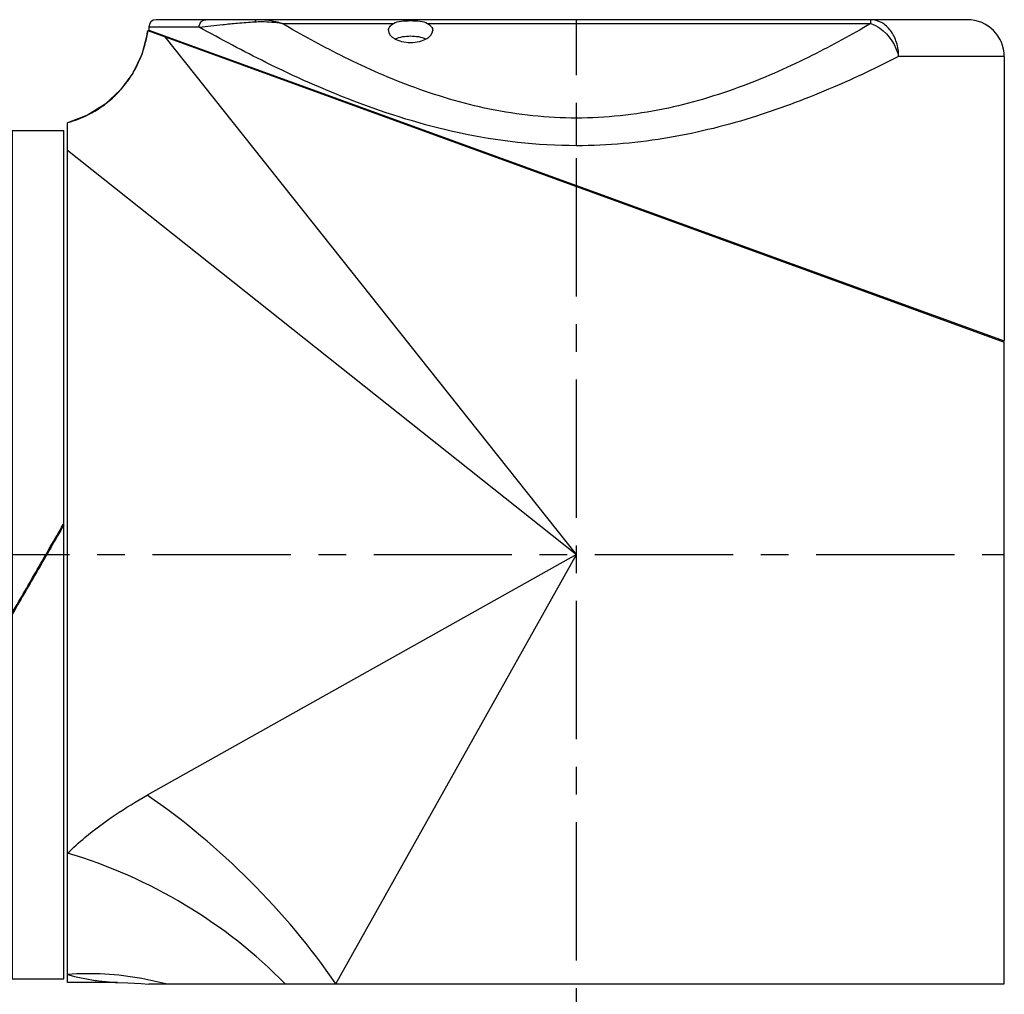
# Model space of a CAD drawing. Header units: millimetres. Extents: x 12 to 2508, y 25 to 1770.
# Tile 11 of 53: x 1514 to 1648, y 445 to 578. Entities that reach past the tile are written whole.
import ezdxf

# ---------------------------------------------------------------- set-up
doc = ezdxf.new("R2010")
doc.units = ezdxf.units.MM
doc.linetypes.add('CENTER', pattern=[0.6, 0.375, -0.075, 0.075, -0.075])
for name, color, linetype in [('COVER_M_PBL34', 7, 'Continuous'), ('HOLDER_M_PBL25', 7, 'Continuous'), ('MODULE_M_ABL24', 7, 'Continuous'), ('new_view_6_VBL0', 7, 'Continuous'), ('RING_M_PBL28', 7, 'Continuous')]:
    doc.layers.add(name, color=color, linetype=linetype)

# ---------------------------------------------------------------- blocks, each defined once
blk = doc.blocks.new('HOLDER_M_PBL25', base_point=(2224.52, 779.02))
at = {"layer": 'HOLDER_M_PBL25', "color": 7}
for p, q in [((2171.89, 843.64), (2288.02, 801.4)), ((2161.02, 714.6), (2161.02, 831.14)), ((2288.02, 714.4), (2288.02, 801.4)), ((2167.76, 714.6), (2161.02, 714.6)), ((2172.04, 714.4), (2288.02, 714.4))]:
    blk.add_line(p, q, dxfattribs=at)
at = {"layer": 'HOLDER_M_PBL25', "color": 2}
for p, q in [((2230.02, 772.6), (2174.25, 842.78)), ((2161.02, 827.42), (2230.02, 772.6)), ((2230.02, 772.6), (2171.82, 739.98)), ((2197.4, 714.4), (2230.02, 772.6))]:
    blk.add_line(p, q, dxfattribs=at)
at = {"layer": 'HOLDER_M_PBL25', "color": 7}
for points in [[(2171.89, 843.64), (2171.81, 843.12), (2171.09, 840.4), (2169.86, 837.85), (2168.18, 835.58), (2166.11, 833.67), (2163.71, 832.17), (2161.02, 831.14)], [(2167.76, 714.6), (2169.2, 714.57), (2171.01, 714.48), (2172.04, 714.39)]]:
    blk.add_lwpolyline(points, dxfattribs=at)
at = {"layer": 'HOLDER_M_PBL25', "color": 2}
for centre, radius, start, end in [((2157, 845.6), 15.02, 345.4846, 352.5081), ((2157.01, 845.6), 15, 340.5411, 345.4889), ((2157.01, 845.6), 15, 334.8519, 340.5335), ((2157.02, 845.6), 15, 329.6609, 334.8517), ((2157, 845.61), 15.03, 323.7221, 329.6549), ((2157.02, 845.59), 14.99, 318.74, 323.7226), ((2157.02, 845.6), 15, 307.7356, 312.1862), ((2157, 845.61), 15.02, 312.1857, 318.7315), ((2157.01, 845.61), 15.02, 299.9503, 307.7276), ((2157, 845.64), 15.04, 285.6821, 296.6662), ((2157.03, 845.57), 14.97, 296.6779, 299.9475), ((2157.04, 845.51), 14.91, 285.4656, 285.6672)]:
    blk.add_arc(centre, radius, start, end, dxfattribs=at)
for points, knots in [([(2161.02, 732.13), (2161.77, 732.87), (2165.09, 735.85), (2168.85, 738.32), (2171.82, 739.98)], [0, 0, 0, 0, 0.236441, 1, 1, 1, 1]), ([(2197.4, 714.4), (2193.99, 719.39), (2186.12, 728.7), (2176.82, 736.56), (2171.82, 739.98)], [0, 0, 0, 0, 0.499996, 1, 1, 1, 1]), ([(2190.51, 714.4), (2186.5, 718.53), (2177.27, 725.73), (2166.59, 730.5), (2161.02, 732.13)], [0, 0, 0, 0, 0.498053, 1, 1, 1, 1]), ([(2174.32, 714.4), (2173.25, 714.69), (2168.89, 715.67), (2164.37, 715.92), (2161.02, 715.69)], [0, 0, 0, 0, 0.248874, 1, 1, 1, 1]), ([(2161.02, 715.69), (2162.24, 715.31), (2164.12, 714.94), (2166.39, 714.7), (2167.38, 714.61), (2167.75, 714.6)], [0, 0, 0, 0, 0.560649, 0.837663, 1, 1, 1, 1])]:
    blk.add_open_spline(points, degree=3, knots=knots, dxfattribs=at)
blk = doc.blocks.new('COVER_M_PBL34', base_point=(2230.02, 823.35))
at = {"layer": 'COVER_M_PBL34', "color": 7}
for p, q in [((2283.02, 845.1), (2173.02, 845.1)), ((2172.02, 844.1), (2172.02, 843.7)), ((2172.01, 843.7), (2288.02, 801.59)), ((2174.12, 842.93), (2174.12, 842.83)), ((2288.02, 840.1), (2288.02, 801.6)), ((2285.92, 802.36), (2285.92, 802.16))]:
    blk.add_line(p, q, dxfattribs=at)
at = {"layer": 'COVER_M_PBL34', "color": 2}
for p, q in [((2269.93, 844.6), (2269.93, 845.1)), ((2178.86, 844.1), (2172.02, 844.1)), ((2190.1, 844.6), (2205.21, 844.6)), ((2209.82, 844.6), (2269.93, 844.6)), ((2288.02, 840.1), (2273.69, 840.1)), ((2230.02, 828.02), (2230.02, 831.77))]:
    blk.add_line(p, q, dxfattribs=at)
at = {"layer": 'COVER_M_PBL34', "color": 7}
for centre, radius, start, end in [((2173.02, 844.1), 1, 90, 180), ((2283.02, 840.1), 5, 0, 90)]:
    blk.add_arc(centre, radius, start, end, dxfattribs=at)
at = {"layer": 'COVER_M_PBL34', "color": 2}
for points, knots in [([(2178.86, 844.1), (2178.86, 844.35), (2179.02, 844.85), (2179.52, 845.1), (2179.75, 845.1)], [0, 0, 0, 0, 0.522054, 1, 1, 1, 1]), ([(2186.75, 845.1), (2186.71, 845.1), (2186.56, 845.07), (2186.45, 844.93), (2186.4, 844.82)], [0, 0, 0, 0, 0.21254, 1, 1, 1, 1]), ([(2190.1, 844.6), (2189.82, 844.67), (2188.72, 844.95), (2187.59, 845.1), (2186.75, 845.1)], [0, 0, 0, 0, 0.258282, 1, 1, 1, 1]), ([(2273.7, 840.1), (2273.7, 840.74), (2273.51, 842), (2272.72, 843.64), (2271.48, 844.8), (2270.43, 845.1), (2269.93, 845.1)], [0, 0, 0, 0, 0.281465, 0.545622, 0.783188, 1, 1, 1, 1]), ([(2178.86, 844.1), (2179.92, 844.23), (2181.65, 844.42), (2184.17, 844.64), (2185.62, 844.78), (2186.4, 844.82)], [0, 0, 0, 0, 0.422817, 0.689972, 1, 1, 1, 1]), ([(2230.02, 828.02), (2224.68, 828.02), (2214.34, 829.21), (2200.31, 833.59), (2188.68, 838.78), (2181.84, 842.43), (2178.86, 844.1)], [0, 0, 0, 0, 0.295429, 0.570938, 0.811157, 1, 1, 1, 1]), ([(2186.4, 844.82), (2186.7, 844.84), (2187.94, 844.88), (2189.18, 844.76), (2190.1, 844.6)], [0, 0, 0, 0, 0.24508, 1, 1, 1, 1]), ([(2230.02, 831.77), (2226.07, 831.77), (2218.35, 832.6), (2207.66, 835.81), (2198.34, 839.97), (2192.69, 843.07), (2190.1, 844.6)], [0, 0, 0, 0, 0.279152, 0.544664, 0.787397, 1, 1, 1, 1]), ([(2269.93, 844.6), (2267.34, 843.07), (2261.7, 839.97), (2252.38, 835.81), (2241.68, 832.6), (2233.96, 831.77), (2230.02, 831.77)], [0, 0, 0, 0, 0.212603, 0.455336, 0.72085, 1, 1, 1, 1]), ([(2269.93, 844.59), (2270.37, 844.44), (2272.15, 843.47), (2273.34, 841.59), (2273.69, 840.1)], [0, 0, 0, 0, 0.232921, 1, 1, 1, 1]), ([(2273.69, 840.1), (2270.79, 838.62), (2264.48, 835.64), (2254.17, 831.72), (2242.53, 828.77), (2234.24, 828.02), (2230.02, 828.02)], [0, 0, 0, 0, 0.213818, 0.457498, 0.722693, 1, 1, 1, 1])]:
    blk.add_open_spline(points, degree=3, knots=knots, dxfattribs=at)
at = {"layer": 'COVER_M_PBL34', "color": 7}
for points, knots in [([(2204.52, 843.64), (2204.52, 843.82), (2204.68, 844.23), (2205.01, 844.48), (2205.21, 844.6)], [0, 0, 0, 0, 0.44005, 1, 1, 1, 1]), ([(2205.21, 844.6), (2205.52, 844.77), (2206.31, 844.94), (2207.52, 844.99), (2208.73, 844.94), (2209.52, 844.77), (2209.82, 844.6)], [0, 0, 0, 0, 0.225535, 0.499968, 0.774416, 1, 1, 1, 1]), ([(2209.82, 844.6), (2210.02, 844.48), (2210.36, 844.23), (2210.52, 843.82), (2210.52, 843.64)], [0, 0, 0, 0, 0.559952, 1, 1, 1, 1]), ([(2204.52, 843.64), (2204.52, 843.18), (2205.23, 842.49), (2206.35, 842.11), (2207.52, 841.96), (2208.69, 842.11), (2209.81, 842.49), (2210.52, 843.18), (2210.52, 843.64)], [0, 0, 0, 0, 0.188158, 0.331957, 0.50012, 0.668195, 0.811908, 1, 1, 1, 1]), ([(2205.44, 842.49), (2206.08, 842.79), (2207.52, 843), (2208.97, 842.79), (2209.6, 842.49)], [0, 0, 0, 0, 0.50051, 1, 1, 1, 1])]:
    blk.add_open_spline(points, degree=3, knots=knots, dxfattribs=at)
blk = doc.blocks.new('MODULE_M_ABL24', base_point=(2224.52, 779.75))
at = {"layer": 'COVER_M_PBL34'}
blk.add_blockref('COVER_M_PBL34', (2230.02, 823.35), dxfattribs=at)
at = {"layer": 'HOLDER_M_PBL25'}
blk.add_blockref('HOLDER_M_PBL25', (2224.52, 779.02), dxfattribs=at)
blk = doc.blocks.new('RING_M_PBL28', base_point=(2157.02, 772.6))
at = {"layer": 'RING_M_PBL28', "color": 7}
for p, q in [((2153.52, 830.1), (2160.52, 830.1)), ((2153.52, 830.1), (2153.52, 715.1)), ((2160.52, 715.1), (2160.52, 830.1)), ((2160.43, 776.69), (2160.52, 776.84)), ((2160.49, 776.66), (2160.52, 776.7)), ((2156.97, 770.54), (2157.02, 770.63)), ((2157.02, 770.57), (2156.99, 770.52)), ((2153.52, 764.58), (2153.58, 764.69)), ((2153.6, 764.68), (2153.52, 764.53)), ((2153.52, 715.1), (2160.52, 715.1))]:
    blk.add_line(p, q, dxfattribs=at)
for points in [[(2156.9, 770.57), (2158.08, 772.61), (2159.26, 774.65), (2160.43, 776.69)], [(2157.02, 770.63), (2158.18, 772.64), (2159.34, 774.65), (2160.49, 776.66)], [(2160.52, 776.64), (2159.35, 774.62), (2158.19, 772.6), (2157.02, 770.57)], [(2153.52, 764.73), (2154.65, 766.67), (2155.78, 768.62), (2156.9, 770.57)], [(2153.58, 764.69), (2154.71, 766.64), (2155.84, 768.59), (2156.97, 770.54)], [(2156.99, 770.52), (2155.86, 768.57), (2154.73, 766.62), (2153.6, 764.68)]]:
    blk.add_open_spline(points, degree=3, dxfattribs=at)
blk = doc.blocks.new('NEW_VIEW_6_VBL0', base_point=(2193.09, 1219.57))
at = {"layer": 'MODULE_M_ABL24'}
blk.add_blockref('MODULE_M_ABL24', (2224.52, 779.75), dxfattribs=at)
at = {"layer": 'RING_M_PBL28'}
blk.add_blockref('RING_M_PBL28', (2157.02, 772.6), dxfattribs=at)

msp = doc.modelspace()

# ---------------------------------------------------------------- linework, layer by layer
at = {"color": 1, "linetype": 'CENTER', "ltscale": 50}
for p, q in [((1590, 360.03), (1590, 577.53)), ((1382.5, 505.03), (1648, 505.03))]:
    msp.add_line(p, q, dxfattribs=at)

# ---------------------------------------------------------------- block references
at = {"layer": 'new_view_6_VBL0'}
msp.add_blockref('NEW_VIEW_6_VBL0', (1553.07, 952), dxfattribs=at)

doc.saveas('drawing.dxf')
